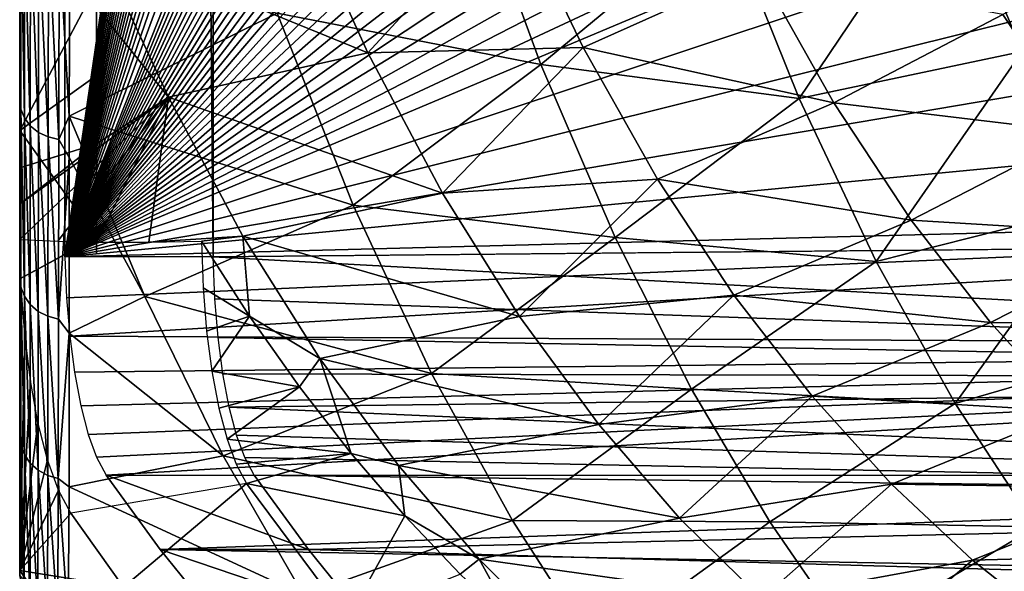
# Model space of a CAD drawing. Header units: millimetres. Extents: x 0 to 99, y -177 to 177.
# Tile 2 of 192: x 0 to 20, y -163 to -152. Entities that reach past the tile are written whole.
import ezdxf

# ---------------------------------------------------------------- set-up
doc = ezdxf.new("R2010")
doc.units = ezdxf.units.MM
doc.header["$LTSCALE"] = 26.699852
for name, color, linetype in [('1', 7, 'CONTINUOUS'), ('2', 7, 'CONTINUOUS'), ('37', 7, 'CONTINUOUS'), ('38', 7, 'CONTINUOUS'), ('4', 7, 'CONTINUOUS'), ('44', 7, 'CONTINUOUS'), ('46', 7, 'CONTINUOUS'), ('48', 7, 'CONTINUOUS'), ('49', 7, 'CONTINUOUS'), ('6', 7, 'CONTINUOUS'), ('92', 7, 'CONTINUOUS'), ('93', 7, 'CONTINUOUS'), ('96', 7, 'CONTINUOUS'), ('97', 7, 'CONTINUOUS')]:
    doc.layers.add(name, color=color, linetype=linetype)

msp = doc.modelspace()

# ---------------------------------------------------------------- linework, layer by layer
at = {"layer": '1', "color": 253, "linetype": 'Continuous', "true_color": 0x9ca8ab}
for points in [[(0.268, -150.625, -18.729), (0.268, -154.367, -13.225), (0.268, -150.655, -14.313), (0.268, -150.625, -18.729)], [(0.268, -150.655, -14.313), (0.268, -154.367, -13.225), (0.268, -154.058, -8.878), (0.268, -150.655, -14.313)], [(0.268, -154.058, -8.878), (0.268, -154.367, -13.225), (0.268, -156.961, -3.299), (0.268, -154.058, -8.878)], [(0.268, -154.367, -13.225), (0.268, -157.493, -7.853), (0.268, -156.961, -3.299), (0.268, -154.367, -13.225)], [(0.268, -154.787, 0.267), (0.268, -156.294, -0.378), (0.268, -155.502, 1.837), (0.268, -154.787, 0.267)], [(0.268, -156.294, -0.378), (0.268, -156.193, 3.418), (0.268, -155.502, 1.837), (0.268, -156.294, -0.378)], [(0.268, -162.662, 3.418), (0.268, -156.193, 3.418), (0.268, -160.27, -2.331), (0.268, -162.662, 3.418)], [(0.268, -160.27, -2.331), (0.268, -156.193, 3.418), (0.268, -157.214, -1.513), (0.268, -160.27, -2.331)], [(0.268, -157.214, -1.513), (0.268, -156.193, 3.418), (0.268, -157.077, -1.135), (0.268, -157.214, -1.513)], [(0.268, -157.077, -1.135), (0.268, -156.193, 3.418), (0.268, -156.872, -0.811), (0.268, -157.077, -1.135)], [(0.268, -156.872, -0.811), (0.268, -156.193, 3.418), (0.268, -156.612, -0.561), (0.268, -156.872, -0.811)], [(0.268, -156.612, -0.561), (0.268, -156.193, 3.418), (0.268, -156.294, -0.378), (0.268, -156.612, -0.561)], [(0.268, -156.961, -3.299), (0.268, -157.493, -7.853), (0.268, -157.145, -2.831), (0.268, -156.961, -3.299)], [(0.268, -157.145, -2.831), (0.268, -157.493, -7.853), (0.268, -157.249, -2.377), (0.268, -157.145, -2.831)], [(0.268, -157.271, -1.931), (0.268, -160.27, -2.331), (0.268, -157.214, -1.513), (0.268, -157.271, -1.931)], [(0.268, -157.249, -2.377), (0.268, -157.493, -7.853), (0.268, -157.271, -1.931), (0.268, -157.249, -2.377)], [(0.268, -157.493, -7.853), (0.268, -160.27, -2.331), (0.268, -157.271, -1.931), (0.268, -157.493, -7.853)], [(0.268, -162.761, 3.399), (0.268, -162.662, 3.418), (0.268, -160.27, -2.331), (0.268, -162.761, 3.399)]]:
    msp.add_3dface(points, dxfattribs=at)
at = {"layer": '2', "color": 253, "linetype": 'Continuous', "true_color": 0x9ca8ab}
for points in [[(0.268, -156.193, 3.418), (0.268, -162.662, 3.418), (0.297, -157.13, 3.526), (0.268, -156.193, 3.418)], [(0.297, -157.13, 3.526), (0.268, -162.662, 3.418), (0.366, -158.044, 3.785), (0.297, -157.13, 3.526)], [(0.366, -158.044, 3.785), (0.268, -162.662, 3.418), (0.477, -158.945, 4.198), (0.366, -158.044, 3.785)], [(0.477, -158.945, 4.198), (0.268, -162.662, 3.418), (0.626, -159.768, 4.755), (0.477, -158.945, 4.198)], [(0.626, -159.768, 4.755), (0.268, -162.662, 3.418), (0.813, -160.501, 5.452), (0.626, -159.768, 4.755)], [(0.813, -160.501, 5.452), (0.268, -162.662, 3.418), (1.026, -161.089, 6.247), (0.813, -160.501, 5.452)], [(1.026, -161.089, 6.247), (0.268, -162.662, 3.418), (1.267, -161.54, 7.145), (1.026, -161.089, 6.247)], [(1.267, -161.54, 7.145), (0.268, -162.662, 3.418), (2.297, -162.986, 10.991), (1.267, -161.54, 7.145)], [(0.268, -162.662, 3.418), (2.266, -165.524, 10.875), (2.297, -162.986, 10.991), (0.268, -162.662, 3.418)]]:
    msp.add_3dface(points, dxfattribs=at)
at = {"layer": '37', "color": 253, "linetype": 'Continuous', "true_color": 0x9ca8ab}
for points in [[(4.765, -157.69, 6.68), (3.823, -156.225, 3.162), (3.858, -157.137, 3.292), (4.765, -157.69, 6.68)], [(3.926, -157.982, 3.546), (4.765, -157.69, 6.68), (3.858, -157.137, 3.292), (3.926, -157.982, 3.546)], [(4.029, -158.767, 3.93), (4.765, -157.69, 6.68), (3.926, -157.982, 3.546), (4.029, -158.767, 3.93)], [(5.743, -159.073, 10.327), (4.765, -157.69, 6.68), (4.029, -158.767, 3.93), (5.743, -159.073, 10.327)], [(4.165, -159.488, 4.441), (5.743, -159.073, 10.327), (4.029, -158.767, 3.93), (4.165, -159.488, 4.441)], [(4.324, -160.095, 5.032), (5.743, -159.073, 10.327), (4.165, -159.488, 4.441), (4.324, -160.095, 5.032)], [(6.755, -160.374, 14.104), (5.743, -159.073, 10.327), (4.324, -160.095, 5.032), (6.755, -160.374, 14.104)], [(4.503, -160.584, 5.7), (6.755, -160.374, 14.104), (4.324, -160.095, 5.032), (4.503, -160.584, 5.7)], [(4.704, -160.963, 6.452), (6.755, -160.374, 14.104), (4.503, -160.584, 5.7), (4.704, -160.963, 6.452)], [(7.801, -161.594, 18.01), (6.755, -160.374, 14.104), (4.704, -160.963, 6.452), (7.801, -161.594, 18.01)], [(6.679, -163.614, 13.822), (7.801, -161.594, 18.01), (4.704, -160.963, 6.452), (6.679, -163.614, 13.822)], [(8.883, -162.733, 22.047), (7.801, -161.594, 18.01), (6.679, -163.614, 13.822), (8.883, -162.733, 22.047)]]:
    msp.add_3dface(points, dxfattribs=at)
at = {"layer": '38', "color": 253, "linetype": 'Continuous', "true_color": 0x9ca8ab}
for points in [[(1.267, -161.54, 7.145), (2.297, -162.986, 10.991), (4.704, -160.963, 6.452), (1.267, -161.54, 7.145)], [(2.297, -162.986, 10.991), (6.679, -163.614, 13.822), (4.704, -160.963, 6.452), (2.297, -162.986, 10.991)]]:
    msp.add_3dface(points, dxfattribs=at)
at = {"layer": '4', "color": 253, "linetype": 'Continuous', "true_color": 0x9ca8ab}
for points in [[(10.467, -152.77, -16.328), (5.307, -151.765, -18.74), (9.069, -148.956, -21.71), (10.467, -152.77, -16.328)], [(10.467, -152.77, -16.328), (9.069, -148.956, -21.71), (14.058, -149.795, -18.973), (10.467, -152.77, -16.328)], [(15.516, -153.434, -13.342), (14.058, -149.795, -18.973), (18.446, -149.085, -17.516), (15.516, -153.434, -13.342)], [(19.881, -152.517, -11.996), (15.516, -153.434, -13.342), (18.446, -149.085, -17.516), (19.881, -152.517, -11.996)], [(19.881, -152.517, -11.996), (18.446, -149.085, -17.516), (23.741, -150.466, -11.724), (19.881, -152.517, -11.996)], [(15.516, -153.434, -13.342), (10.467, -152.77, -16.328), (14.058, -149.795, -18.973), (15.516, -153.434, -13.342)], [(5.307, -151.765, -18.74), (1.239, -153.778, -15.974), (1.249, -150.679, -20.336), (5.307, -151.765, -18.74)], [(6.79, -155.517, -13.025), (1.239, -153.778, -15.974), (5.307, -151.765, -18.74), (6.79, -155.517, -13.025)], [(6.79, -155.517, -13.025), (5.307, -151.765, -18.74), (10.467, -152.77, -16.328), (6.79, -155.517, -13.025)], [(17.024, -156.62, -7.484), (15.516, -153.434, -13.342), (19.881, -152.517, -11.996), (17.024, -156.62, -7.484)], [(21.365, -155.523, -6.267), (17.024, -156.62, -7.484), (19.881, -152.517, -11.996), (21.365, -155.523, -6.267)], [(11.918, -156.153, -10.698), (6.79, -155.517, -13.025), (10.467, -152.77, -16.328), (11.918, -156.153, -10.698)], [(11.918, -156.153, -10.698), (10.467, -152.77, -16.328), (15.516, -153.434, -13.342), (11.918, -156.153, -10.698)], [(17.024, -156.62, -7.484), (11.918, -156.153, -10.698), (15.516, -153.434, -13.342), (17.024, -156.62, -7.484)], [(1.239, -153.778, -15.974), (2.717, -157.307, -10.312), (1.238, -154.586, -14.744), (1.239, -153.778, -15.974)], [(2.717, -157.307, -10.312), (1.239, -153.778, -15.974), (6.79, -155.517, -13.025), (2.717, -157.307, -10.312)], [(1.238, -154.586, -14.744), (2.717, -157.307, -10.312), (1.239, -158.023, -8.969), (1.238, -154.586, -14.744)], [(8.327, -158.811, -7.073), (2.717, -157.307, -10.312), (6.79, -155.517, -13.025), (8.327, -158.811, -7.073)], [(8.327, -158.811, -7.073), (6.79, -155.517, -13.025), (11.918, -156.153, -10.698), (8.327, -158.811, -7.073)], [(18.573, -159.394, -1.456), (17.024, -156.62, -7.484), (21.365, -155.523, -6.267), (18.573, -159.394, -1.456)], [(22.888, -158.148, -0.383), (18.573, -159.394, -1.456), (21.365, -155.523, -6.267), (22.888, -158.148, -0.383)], [(13.413, -159.118, -4.875), (8.327, -158.811, -7.073), (11.918, -156.153, -10.698), (13.413, -159.118, -4.875)], [(13.413, -159.118, -4.875), (11.918, -156.153, -10.698), (17.024, -156.62, -7.484), (13.413, -159.118, -4.875)], [(18.573, -159.394, -1.456), (13.413, -159.118, -4.875), (17.024, -156.62, -7.484), (18.573, -159.394, -1.456)], [(2.717, -157.307, -10.312), (4.249, -160.417, -4.434), (1.239, -158.023, -8.969), (2.717, -157.307, -10.312)], [(4.249, -160.417, -4.434), (2.717, -157.307, -10.312), (8.327, -158.811, -7.073), (4.249, -160.417, -4.434)], [(1.239, -158.023, -8.969), (4.249, -160.417, -4.434), (1.235, -161.024, -3.068), (1.239, -158.023, -8.969)], [(20.154, -161.806, 4.693), (18.573, -159.394, -1.456), (22.888, -158.148, -0.383), (20.154, -161.806, 4.693)], [(9.907, -161.685, -0.944), (4.249, -160.417, -4.434), (8.327, -158.811, -7.073), (9.907, -161.685, -0.944)], [(9.907, -161.685, -0.944), (8.327, -158.811, -7.073), (13.413, -159.118, -4.875), (9.907, -161.685, -0.944)], [(14.943, -161.709, 1.089), (9.907, -161.685, -0.944), (13.413, -159.118, -4.875), (14.943, -161.709, 1.089)], [(14.943, -161.709, 1.089), (13.413, -159.118, -4.875), (18.573, -159.394, -1.456), (14.943, -161.709, 1.089)], [(20.154, -161.806, 4.693), (14.943, -161.709, 1.089), (18.573, -159.394, -1.456), (20.154, -161.806, 4.693)], [(4.249, -160.417, -4.434), (5.821, -163.144, 1.604), (1.235, -161.024, -3.068), (4.249, -160.417, -4.434)], [(5.821, -163.144, 1.604), (4.249, -160.417, -4.434), (9.907, -161.685, -0.944), (5.821, -163.144, 1.604)], [(1.235, -161.024, -3.068), (5.821, -163.144, 1.604), (1.219, -163.641, 2.91), (1.235, -161.024, -3.068)], [(11.521, -164.187, 5.315), (5.821, -163.144, 1.604), (9.907, -161.685, -0.944), (11.521, -164.187, 5.315)], [(11.521, -164.187, 5.315), (9.907, -161.685, -0.944), (14.943, -161.709, 1.089), (11.521, -164.187, 5.315)], [(16.502, -163.969, 7.156), (11.521, -164.187, 5.315), (14.943, -161.709, 1.089), (16.502, -163.969, 7.156)], [(16.502, -163.969, 7.156), (14.943, -161.709, 1.089), (20.154, -161.806, 4.693), (16.502, -163.969, 7.156)], [(21.761, -163.896, 10.932), (16.502, -163.969, 7.156), (20.154, -161.806, 4.693), (21.761, -163.896, 10.932)]]:
    msp.add_3dface(points, dxfattribs=at)
at = {"layer": '44', "color": 253, "linetype": 'Continuous', "true_color": 0x9ca8ab}
msp.add_3dface([(0.268, -162.662, 3.418), (0.268, -162.761, 3.399), (2.266, -165.524, 10.875), (0.268, -162.662, 3.418)], dxfattribs=at)
at = {"layer": '46', "color": 253, "linetype": 'Continuous', "true_color": 0x9ca8ab}
for points in [[(0.291, -153.641, -14.736), (0.268, -150.625, -18.729), (0.292, -149.741, -20.259), (0.291, -153.641, -14.736)], [(0.291, -153.641, -14.736), (0.292, -149.741, -20.259), (0.361, -153.812, -14.858), (0.291, -153.641, -14.736)], [(0.361, -153.812, -14.858), (0.292, -149.741, -20.259), (0.362, -149.904, -20.394), (0.361, -153.812, -14.858)], [(0.361, -153.812, -14.858), (0.362, -149.904, -20.394), (0.476, -153.968, -14.976), (0.361, -153.812, -14.858)], [(0.476, -153.968, -14.976), (0.362, -149.904, -20.394), (0.479, -150.052, -20.523), (0.476, -153.968, -14.976)], [(0.476, -153.968, -14.976), (0.479, -150.052, -20.523), (0.635, -154.095, -15.08), (0.476, -153.968, -14.976)], [(0.635, -154.095, -15.08), (0.479, -150.052, -20.523), (0.639, -150.171, -20.636), (0.635, -154.095, -15.08)], [(0.635, -154.095, -15.08), (0.639, -150.171, -20.636), (0.826, -154.185, -15.163), (0.635, -154.095, -15.08)], [(0.826, -154.185, -15.163), (0.639, -150.171, -20.636), (0.832, -150.255, -20.724), (0.826, -154.185, -15.163)], [(0.826, -154.185, -15.163), (0.832, -150.255, -20.724), (1.034, -154.237, -15.223), (0.826, -154.185, -15.163)], [(1.034, -154.237, -15.223), (0.832, -150.255, -20.724), (1.042, -150.302, -20.787), (1.034, -154.237, -15.223)], [(1.239, -153.778, -15.974), (1.034, -154.237, -15.223), (1.042, -150.302, -20.787), (1.239, -153.778, -15.974)], [(1.249, -150.679, -20.336), (1.239, -153.778, -15.974), (1.042, -150.302, -20.787), (1.249, -150.679, -20.336)], [(0.268, -154.367, -13.225), (0.268, -150.625, -18.729), (0.291, -153.641, -14.736), (0.268, -154.367, -13.225)], [(0.291, -157.12, -8.95), (0.268, -154.367, -13.225), (0.291, -153.641, -14.736), (0.291, -157.12, -8.95)], [(0.291, -157.12, -8.95), (0.291, -153.641, -14.736), (0.36, -157.298, -9.06), (0.291, -157.12, -8.95)], [(0.36, -157.298, -9.06), (0.291, -153.641, -14.736), (0.361, -153.812, -14.858), (0.36, -157.298, -9.06)], [(0.36, -157.298, -9.06), (0.361, -153.812, -14.858), (0.474, -157.461, -9.166), (0.36, -157.298, -9.06)], [(0.474, -157.461, -9.166), (0.361, -153.812, -14.858), (0.476, -153.968, -14.976), (0.474, -157.461, -9.166)], [(1.239, -153.778, -15.974), (1.238, -154.586, -14.744), (1.034, -154.237, -15.223), (1.239, -153.778, -15.974)], [(0.474, -157.461, -9.166), (0.476, -153.968, -14.976), (0.631, -157.595, -9.262), (0.474, -157.461, -9.166)], [(0.631, -157.595, -9.262), (0.476, -153.968, -14.976), (0.635, -154.095, -15.08), (0.631, -157.595, -9.262)], [(0.631, -157.595, -9.262), (0.635, -154.095, -15.08), (0.821, -157.691, -9.339), (0.631, -157.595, -9.262)], [(0.821, -157.691, -9.339), (0.635, -154.095, -15.08), (0.826, -154.185, -15.163), (0.821, -157.691, -9.339)], [(0.821, -157.691, -9.339), (0.826, -154.185, -15.163), (1.028, -157.747, -9.395), (0.821, -157.691, -9.339)], [(1.028, -157.747, -9.395), (0.826, -154.185, -15.163), (1.034, -154.237, -15.223), (1.028, -157.747, -9.395)], [(1.238, -154.586, -14.744), (1.028, -157.747, -9.395), (1.034, -154.237, -15.223), (1.238, -154.586, -14.744)], [(0.268, -157.493, -7.853), (0.268, -154.367, -13.225), (0.291, -157.12, -8.95), (0.268, -157.493, -7.853)], [(1.238, -154.586, -14.744), (1.239, -158.023, -8.969), (1.028, -157.747, -9.395), (1.238, -154.586, -14.744)], [(0.291, -160.211, -2.923), (0.268, -157.493, -7.853), (0.291, -157.12, -8.95), (0.291, -160.211, -2.923)], [(0.291, -160.211, -2.923), (0.291, -157.12, -8.95), (0.36, -160.395, -3.02), (0.291, -160.211, -2.923)], [(0.36, -160.395, -3.02), (0.291, -157.12, -8.95), (0.36, -157.298, -9.06), (0.36, -160.395, -3.02)], [(0.36, -160.395, -3.02), (0.36, -157.298, -9.06), (0.473, -160.563, -3.117), (0.36, -160.395, -3.02)], [(0.473, -160.563, -3.117), (0.36, -157.298, -9.06), (0.474, -157.461, -9.166), (0.473, -160.563, -3.117)], [(0.268, -160.27, -2.331), (0.268, -157.493, -7.853), (0.291, -160.211, -2.923), (0.268, -160.27, -2.331)], [(0.473, -160.563, -3.117), (0.474, -157.461, -9.166), (0.628, -160.702, -3.203), (0.473, -160.563, -3.117)], [(0.628, -160.702, -3.203), (0.474, -157.461, -9.166), (0.631, -157.595, -9.262), (0.628, -160.702, -3.203)], [(0.628, -160.702, -3.203), (0.631, -157.595, -9.262), (0.817, -160.803, -3.275), (0.628, -160.702, -3.203)], [(0.817, -160.803, -3.275), (0.631, -157.595, -9.262), (0.821, -157.691, -9.339), (0.817, -160.803, -3.275)], [(0.817, -160.803, -3.275), (0.821, -157.691, -9.339), (1.022, -160.863, -3.329), (0.817, -160.803, -3.275)], [(1.022, -160.863, -3.329), (0.821, -157.691, -9.339), (1.028, -157.747, -9.395), (1.022, -160.863, -3.329)], [(1.239, -158.023, -8.969), (1.022, -160.863, -3.329), (1.028, -157.747, -9.395), (1.239, -158.023, -8.969)], [(1.239, -158.023, -8.969), (1.235, -161.024, -3.068), (1.022, -160.863, -3.329), (1.239, -158.023, -8.969)], [(0.356, -163.135, 3.233), (0.268, -160.27, -2.331), (0.291, -160.211, -2.923), (0.356, -163.135, 3.233)], [(0.268, -162.761, 3.399), (0.268, -160.27, -2.331), (0.356, -163.135, 3.233), (0.268, -162.761, 3.399)], [(0.356, -163.135, 3.233), (0.291, -160.211, -2.923), (0.36, -160.395, -3.02), (0.356, -163.135, 3.233)], [(0.47, -163.309, 3.146), (0.356, -163.135, 3.233), (0.36, -160.395, -3.02), (0.47, -163.309, 3.146)], [(0.47, -163.309, 3.146), (0.36, -160.395, -3.02), (0.473, -160.563, -3.117), (0.47, -163.309, 3.146)], [(0.625, -163.452, 3.067), (0.47, -163.309, 3.146), (0.473, -160.563, -3.117), (0.625, -163.452, 3.067)], [(0.625, -163.452, 3.067), (0.473, -160.563, -3.117), (0.628, -160.702, -3.203), (0.625, -163.452, 3.067)], [(0.813, -163.559, 2.997), (0.625, -163.452, 3.067), (0.628, -160.702, -3.203), (0.813, -163.559, 2.997)], [(0.813, -163.559, 2.997), (0.628, -160.702, -3.203), (0.817, -160.803, -3.275), (0.813, -163.559, 2.997)], [(1.016, -163.621, 2.944), (0.813, -163.559, 2.997), (0.817, -160.803, -3.275), (1.016, -163.621, 2.944)], [(1.016, -163.621, 2.944), (0.817, -160.803, -3.275), (1.022, -160.863, -3.329), (1.016, -163.621, 2.944)], [(1.219, -163.641, 2.91), (1.016, -163.621, 2.944), (1.022, -160.863, -3.329), (1.219, -163.641, 2.91)], [(1.235, -161.024, -3.068), (1.219, -163.641, 2.91), (1.022, -160.863, -3.329), (1.235, -161.024, -3.068)]]:
    msp.add_3dface(points, dxfattribs=at)
at = {"layer": '48', "color": 253, "linetype": 'Continuous', "true_color": 0x9ca8ab}
for points in [[(1.768, -152.981, -10.149), (1.768, -151.656, -6.163), (1.768, -151.226, -12.962), (1.768, -152.981, -10.149)], [(1.768, -154.319, -0.902), (1.768, -151.656, -6.163), (1.768, -152.981, -10.149), (1.768, -154.319, -0.902)], [(1.768, -156.143, -4.345), (1.768, -154.319, -0.902), (1.768, -152.981, -10.149), (1.768, -156.143, -4.345)], [(1.768, -155.496, -1.406), (1.768, -154.319, -0.902), (1.768, -156.143, -4.345), (1.768, -155.496, -1.406)], [(1.768, -155.818, -1.591), (1.768, -155.496, -1.406), (1.768, -156.143, -4.345), (1.768, -155.818, -1.591)], [(1.768, -156.079, -1.844), (1.768, -155.818, -1.591), (1.768, -156.143, -4.345), (1.768, -156.079, -1.844)], [(1.768, -156.283, -2.172), (1.768, -156.079, -1.844), (1.768, -156.143, -4.345), (1.768, -156.283, -2.172)], [(1.768, -156.334, -3.875), (1.768, -156.283, -2.172), (1.768, -156.143, -4.345), (1.768, -156.334, -3.875)], [(1.768, -156.418, -2.554), (1.768, -156.283, -2.172), (1.768, -156.334, -3.875), (1.768, -156.418, -2.554)], [(1.768, -156.444, -3.42), (1.768, -156.418, -2.554), (1.768, -156.334, -3.875), (1.768, -156.444, -3.42)], [(1.768, -156.471, -2.974), (1.768, -156.418, -2.554), (1.768, -156.444, -3.42), (1.768, -156.471, -2.974)]]:
    msp.add_3dface(points, dxfattribs=at)
at = {"layer": '49', "color": 253, "linetype": 'Continuous', "true_color": 0x9ca8ab}
for points in [[(0.268, -150.655, -14.313), (0.268, -154.058, -8.878), (1.768, -151.226, -12.962), (0.268, -150.655, -14.313)], [(0.268, -154.058, -8.878), (1.768, -152.981, -10.149), (1.768, -151.226, -12.962), (0.268, -154.058, -8.878)], [(0.268, -154.058, -8.878), (1.768, -156.143, -4.345), (1.768, -152.981, -10.149), (0.268, -154.058, -8.878)], [(0.268, -154.058, -8.878), (0.268, -156.961, -3.299), (1.768, -156.143, -4.345), (0.268, -154.058, -8.878)], [(1.768, -156.143, -4.345), (0.268, -156.961, -3.299), (1.02, -156.555, -3.825), (1.768, -156.143, -4.345)]]:
    msp.add_3dface(points, dxfattribs=at)
at = {"layer": '6', "color": 253, "linetype": 'Continuous', "true_color": 0x9ca8ab}
for points in [[(5.665, -149.412, -9.701), (1.768, -150.371, -8.381), (7.078, -152.538, -4.141), (5.665, -149.412, -9.701)], [(5.665, -149.412, -9.701), (7.078, -152.538, -4.141), (9.887, -149.498, -8.628), (5.665, -149.412, -9.701)], [(9.887, -149.498, -8.628), (7.078, -152.538, -4.141), (11.293, -152.433, -3.128), (9.887, -149.498, -8.628)], [(9.887, -149.498, -8.628), (11.293, -152.433, -3.128), (14.725, -150.899, -4.162), (9.887, -149.498, -8.628)], [(19.502, -151.789, 0.835), (21.041, -154.099, 6.651), (22.805, -150.013, 0.951), (19.502, -151.789, 0.835)], [(1.768, -150.371, -8.381), (1.768, -151.656, -6.163), (3.179, -153.407, -2.813), (1.768, -150.371, -8.381)], [(1.768, -150.371, -8.381), (3.179, -153.407, -2.813), (7.078, -152.538, -4.141), (1.768, -150.371, -8.381)], [(14.725, -150.899, -4.162), (11.293, -152.433, -3.128), (16.198, -153.518, 1.525), (14.725, -150.899, -4.162)], [(14.725, -150.899, -4.162), (16.198, -153.518, 1.525), (19.502, -151.789, 0.835), (14.725, -150.899, -4.162)], [(1.768, -151.656, -6.163), (1.768, -154.319, -0.902), (3.179, -153.407, -2.813), (1.768, -151.656, -6.163)], [(19.502, -151.789, 0.835), (16.198, -153.518, 1.525), (21.041, -154.099, 6.651), (19.502, -151.789, 0.835)], [(7.078, -152.538, -4.141), (3.179, -153.407, -2.813), (8.542, -155.286, 1.639), (7.078, -152.538, -4.141)], [(7.078, -152.538, -4.141), (8.542, -155.286, 1.639), (11.293, -152.433, -3.128), (7.078, -152.538, -4.141)], [(11.293, -152.433, -3.128), (8.542, -155.286, 1.639), (12.746, -155.013, 2.57), (11.293, -152.433, -3.128)], [(11.293, -152.433, -3.128), (12.746, -155.013, 2.57), (16.198, -153.518, 1.525), (11.293, -152.433, -3.128)], [(0.268, -155.502, 1.837), (0.268, -156.193, 3.418), (3.179, -153.407, -2.813), (0.268, -155.502, 1.837)], [(3.179, -153.407, -2.813), (0.268, -156.193, 3.418), (1.014, -156.222, 3.364), (3.179, -153.407, -2.813)], [(1.768, -154.319, -0.902), (0.268, -155.502, 1.837), (3.179, -153.407, -2.813), (1.768, -154.319, -0.902)], [(1.768, -156.24, 3.311), (3.179, -153.407, -2.813), (1.014, -156.222, 3.364), (1.768, -156.24, 3.311)], [(2.795, -156.244, 3.237), (3.179, -153.407, -2.813), (1.768, -156.24, 3.311), (2.795, -156.244, 3.237)], [(4.637, -156.124, 2.941), (3.179, -153.407, -2.813), (2.795, -156.244, 3.237), (4.637, -156.124, 2.941)], [(3.179, -153.407, -2.813), (4.637, -156.124, 2.941), (8.542, -155.286, 1.639), (3.179, -153.407, -2.813)], [(16.198, -153.518, 1.525), (12.746, -155.013, 2.57), (17.713, -155.811, 7.375), (16.198, -153.518, 1.525)], [(16.198, -153.518, 1.525), (17.713, -155.811, 7.375), (21.041, -154.099, 6.651), (16.198, -153.518, 1.525)], [(21.041, -154.099, 6.651), (17.713, -155.811, 7.375), (22.615, -156.112, 12.597), (21.041, -154.099, 6.651)], [(0.268, -154.787, 0.267), (0.268, -155.502, 1.837), (1.768, -154.319, -0.902), (0.268, -154.787, 0.267)], [(0.268, -154.787, 0.267), (1.768, -154.319, -0.902), (1.018, -154.561, -0.321), (0.268, -154.787, 0.267)], [(8.542, -155.286, 1.639), (10.05, -157.697, 7.594), (12.746, -155.013, 2.57), (8.542, -155.286, 1.639)], [(12.746, -155.013, 2.57), (10.05, -157.697, 7.594), (14.241, -157.277, 8.423), (12.746, -155.013, 2.57)], [(12.746, -155.013, 2.57), (14.241, -157.277, 8.423), (17.713, -155.811, 7.375), (12.746, -155.013, 2.57)], [(8.542, -155.286, 1.639), (4.637, -156.124, 2.941), (10.05, -157.697, 7.594), (8.542, -155.286, 1.639)], [(17.713, -155.811, 7.375), (14.241, -157.277, 8.423), (19.263, -157.812, 13.349), (17.713, -155.811, 7.375)], [(17.713, -155.811, 7.375), (19.263, -157.812, 13.349), (22.615, -156.112, 12.597), (17.713, -155.811, 7.375)], [(3.823, -156.225, 3.162), (4.637, -156.124, 2.941), (2.795, -156.244, 3.237), (3.823, -156.225, 3.162)], [(4.765, -157.69, 6.68), (4.637, -156.124, 2.941), (3.823, -156.225, 3.162), (4.765, -157.69, 6.68)], [(6.141, -158.515, 8.869), (4.637, -156.124, 2.941), (4.765, -157.69, 6.68), (6.141, -158.515, 8.869)], [(4.637, -156.124, 2.941), (6.141, -158.515, 8.869), (10.05, -157.697, 7.594), (4.637, -156.124, 2.941)], [(22.615, -156.112, 12.597), (19.263, -157.812, 13.349), (24.218, -157.858, 18.642), (22.615, -156.112, 12.597)], [(10.05, -157.697, 7.594), (11.598, -159.804, 13.688), (14.241, -157.277, 8.423), (10.05, -157.697, 7.594)], [(14.241, -157.277, 8.423), (11.598, -159.804, 13.688), (15.77, -159.255, 14.398), (14.241, -157.277, 8.423)], [(14.241, -157.277, 8.423), (15.77, -159.255, 14.398), (19.263, -157.812, 13.349), (14.241, -157.277, 8.423)], [(5.743, -159.073, 10.327), (6.141, -158.515, 8.869), (4.765, -157.69, 6.68), (5.743, -159.073, 10.327)], [(10.05, -157.697, 7.594), (6.141, -158.515, 8.869), (11.598, -159.804, 13.688), (10.05, -157.697, 7.594)], [(19.263, -157.812, 13.349), (15.77, -159.255, 14.398), (20.842, -159.547, 19.419), (19.263, -157.812, 13.349)], [(19.263, -157.812, 13.349), (20.842, -159.547, 19.419), (24.218, -157.858, 18.642), (19.263, -157.812, 13.349)], [(6.755, -160.374, 14.104), (6.141, -158.515, 8.869), (5.743, -159.073, 10.327), (6.755, -160.374, 14.104)], [(7.682, -160.612, 14.935), (6.141, -158.515, 8.869), (6.755, -160.374, 14.104), (7.682, -160.612, 14.935)], [(6.141, -158.515, 8.869), (7.682, -160.612, 14.935), (11.598, -159.804, 13.688), (6.141, -158.515, 8.869)], [(11.598, -159.804, 13.688), (13.177, -161.636, 19.887), (15.77, -159.255, 14.398), (11.598, -159.804, 13.688)], [(15.77, -159.255, 14.398), (13.177, -161.636, 19.887), (17.327, -160.975, 20.466), (15.77, -159.255, 14.398)], [(15.77, -159.255, 14.398), (17.327, -160.975, 20.466), (20.842, -159.547, 19.419), (15.77, -159.255, 14.398)], [(20.842, -159.547, 19.419), (17.327, -160.975, 20.466), (22.443, -161.044, 25.561), (20.842, -159.547, 19.419)], [(11.598, -159.804, 13.688), (7.682, -160.612, 14.935), (13.177, -161.636, 19.887), (11.598, -159.804, 13.688)], [(7.801, -161.594, 18.01), (7.682, -160.612, 14.935), (6.755, -160.374, 14.104), (7.801, -161.594, 18.01)], [(9.256, -162.44, 21.109), (7.682, -160.612, 14.935), (7.801, -161.594, 18.01), (9.256, -162.44, 21.109)], [(7.682, -160.612, 14.935), (9.256, -162.44, 21.109), (13.177, -161.636, 19.887), (7.682, -160.612, 14.935)], [(13.177, -161.636, 19.887), (14.782, -163.218, 26.166), (17.327, -160.975, 20.466), (13.177, -161.636, 19.887)], [(17.327, -160.975, 20.466), (14.782, -163.218, 26.166), (18.908, -162.459, 26.604), (17.327, -160.975, 20.466)], [(17.327, -160.975, 20.466), (18.908, -162.459, 26.604), (22.443, -161.044, 25.561), (17.327, -160.975, 20.466)], [(22.443, -161.044, 25.561), (18.908, -162.459, 26.604), (24.063, -162.322, 31.761), (22.443, -161.044, 25.561)], [(8.883, -162.733, 22.047), (9.256, -162.44, 21.109), (7.801, -161.594, 18.01), (8.883, -162.733, 22.047)], [(13.177, -161.636, 19.887), (9.256, -162.44, 21.109), (14.782, -163.218, 26.166), (13.177, -161.636, 19.887)], [(18.908, -162.459, 26.604), (20.508, -163.727, 32.799), (24.063, -162.322, 31.761), (18.908, -162.459, 26.604)], [(10.001, -163.791, 26.22), (9.256, -162.44, 21.109), (8.883, -162.733, 22.047), (10.001, -163.791, 26.22)], [(10.856, -164.022, 27.364), (9.256, -162.44, 21.109), (10.001, -163.791, 26.22), (10.856, -164.022, 27.364)], [(9.256, -162.44, 21.109), (10.856, -164.022, 27.364), (14.782, -163.218, 26.166), (9.256, -162.44, 21.109)], [(14.782, -163.218, 26.166), (16.41, -164.569, 32.509), (18.908, -162.459, 26.604), (14.782, -163.218, 26.166)], [(18.908, -162.459, 26.604), (16.41, -164.569, 32.509), (20.508, -163.727, 32.799), (18.908, -162.459, 26.604)]]:
    msp.add_3dface(points, dxfattribs=at)
at = {"layer": '92', "color": 253, "linetype": 'Continuous', "true_color": 0x9ca8ab}
for points in [[(4.052, 156.532, 4.016), (4.052, -156.532, 4.016), (1.154, 156.532, 4.792), (4.052, 156.532, 4.016)], [(1.154, 156.532, 4.792), (4.052, -156.532, 4.016), (1.154, -156.532, 4.792), (1.154, 156.532, 4.792)]]:
    msp.add_3dface(points, dxfattribs=at)
at = {"layer": '93', "color": 253, "linetype": 'Continuous', "true_color": 0x9ca8ab}
for points in [[(4.857, -160.796, 7.02), (5.917, -162.25, 10.977), (1.959, -160.796, 7.796), (4.857, -160.796, 7.02)], [(1.959, -160.796, 7.796), (5.917, -162.25, 10.977), (3.019, -162.25, 11.753), (1.959, -160.796, 7.796)], [(5.917, -162.25, 10.977), (7.011, -163.61, 15.06), (3.019, -162.25, 11.753), (5.917, -162.25, 10.977)], [(3.019, -162.25, 11.753), (7.011, -163.61, 15.06), (4.113, -163.61, 15.836), (3.019, -162.25, 11.753)]]:
    msp.add_3dface(points, dxfattribs=at)
at = {"layer": '96', "color": 253, "linetype": 'Continuous', "true_color": 0x9ca8ab}
for points in [[(1.154, 156.532, 4.792), (1.154, -156.532, 4.792), (46.606, 156.114, 174.424), (1.154, 156.532, 4.792)], [(46.606, 156.114, 174.424), (1.154, -156.532, 4.792), (48.14, 152.949, 180.147), (46.606, 156.114, 174.424)], [(48.14, 152.949, 180.147), (1.154, -156.532, 4.792), (49.621, 149.375, 185.673), (48.14, 152.949, 180.147)], [(49.621, 149.375, 185.673), (1.154, -156.532, 4.792), (51.025, 145.341, 190.915), (49.621, 149.375, 185.673)], [(51.025, 145.341, 190.915), (1.154, -156.532, 4.792), (52.366, 140.87, 195.918), (51.025, 145.341, 190.915)], [(52.366, 140.87, 195.918), (1.154, -156.532, 4.792), (53.635, 135.955, 200.654), (52.366, 140.87, 195.918)], [(53.635, 135.955, 200.654), (1.154, -156.532, 4.792), (54.824, 130.583, 205.091), (53.635, 135.955, 200.654)], [(54.824, 130.583, 205.091), (1.154, -156.532, 4.792), (55.937, 124.75, 209.244), (54.824, 130.583, 205.091)], [(55.937, 124.75, 209.244), (1.154, -156.532, 4.792), (56.97, 118.474, 213.102), (55.937, 124.75, 209.244)], [(56.97, 118.474, 213.102), (1.154, -156.532, 4.792), (57.919, 111.773, 216.645), (56.97, 118.474, 213.102)], [(57.919, 111.773, 216.645), (1.154, -156.532, 4.792), (58.786, 104.617, 219.879), (57.919, 111.773, 216.645)], [(58.786, 104.617, 219.879), (1.154, -156.532, 4.792), (59.569, 97.055, 222.802), (58.786, 104.617, 219.879)], [(59.569, 97.055, 222.802), (1.154, -156.532, 4.792), (60.266, 89.152, 225.404), (59.569, 97.055, 222.802)], [(60.266, 89.152, 225.404), (1.154, -156.532, 4.792), (60.874, 80.923, 227.672), (60.266, 89.152, 225.404)], [(60.874, 80.923, 227.672), (1.154, -156.532, 4.792), (61.4, 72.324, 229.633), (60.874, 80.923, 227.672)], [(61.4, 72.324, 229.633), (1.154, -156.532, 4.792), (61.852, 63.312, 231.32), (61.4, 72.324, 229.633)], [(61.852, 63.312, 231.32), (1.154, -156.532, 4.792), (62.23, 53.913, 232.731), (61.852, 63.312, 231.32)], [(62.23, 53.913, 232.731), (1.154, -156.532, 4.792), (62.534, 44.099, 233.865), (62.23, 53.913, 232.731)], [(62.534, 44.099, 233.865), (1.154, -156.532, 4.792), (62.767, 33.802, 234.735), (62.534, 44.099, 233.865)], [(62.767, 33.802, 234.735), (1.154, -156.532, 4.792), (62.93, 23.01, 235.343), (62.767, 33.802, 234.735)], [(62.93, 23.01, 235.343), (1.154, -156.532, 4.792), (63.022, 11.742, 235.686), (62.93, 23.01, 235.343)], [(1.154, -156.532, 4.792), (63.043, 0, 235.764), (63.022, 11.742, 235.686), (1.154, -156.532, 4.792)], [(1.154, -156.532, 4.792), (63.04, -5.758, 235.755), (63.043, 0, 235.764), (1.154, -156.532, 4.792)], [(1.154, -156.532, 4.792), (63.021, -11.404, 235.684), (63.04, -5.758, 235.755), (1.154, -156.532, 4.792)], [(1.154, -156.532, 4.792), (62.985, -16.939, 235.551), (63.021, -11.404, 235.684), (1.154, -156.532, 4.792)], [(1.154, -156.532, 4.792), (62.933, -22.362, 235.356), (62.985, -16.939, 235.551), (1.154, -156.532, 4.792)], [(1.154, -156.532, 4.792), (62.864, -27.675, 235.099), (62.933, -22.362, 235.356), (1.154, -156.532, 4.792)], [(1.154, -156.532, 4.792), (62.779, -32.876, 234.781), (62.864, -27.675, 235.099), (1.154, -156.532, 4.792)], [(1.154, -156.532, 4.792), (62.677, -37.961, 234.402), (62.779, -32.876, 234.781), (1.154, -156.532, 4.792)], [(1.154, -156.532, 4.792), (62.56, -42.927, 233.963), (62.677, -37.961, 234.402), (1.154, -156.532, 4.792)], [(1.154, -156.532, 4.792), (62.426, -47.779, 233.464), (62.56, -42.927, 233.963), (1.154, -156.532, 4.792)], [(1.154, -156.532, 4.792), (62.275, -52.526, 232.901), (62.426, -47.779, 233.464), (1.154, -156.532, 4.792)], [(1.154, -156.532, 4.792), (62.107, -57.174, 232.273), (62.275, -52.526, 232.901), (1.154, -156.532, 4.792)], [(1.154, -156.532, 4.792), (61.921, -61.731, 231.577), (62.107, -57.174, 232.273), (1.154, -156.532, 4.792)], [(1.154, -156.532, 4.792), (61.716, -66.198, 230.815), (61.921, -61.731, 231.577), (1.154, -156.532, 4.792)], [(1.154, -156.532, 4.792), (61.496, -70.557, 229.994), (61.716, -66.198, 230.815), (1.154, -156.532, 4.792)], [(1.154, -156.532, 4.792), (61.26, -74.816, 229.11), (61.496, -70.557, 229.994), (1.154, -156.532, 4.792)], [(1.154, -156.532, 4.792), (61.004, -78.985, 228.157), (61.26, -74.816, 229.11), (1.154, -156.532, 4.792)], [(1.154, -156.532, 4.792), (60.728, -83.071, 227.128), (61.004, -78.985, 228.157), (1.154, -156.532, 4.792)], [(1.154, -156.532, 4.792), (60.431, -87.085, 226.018), (60.728, -83.071, 227.128), (1.154, -156.532, 4.792)], [(1.154, -156.532, 4.792), (60.111, -91.034, 224.822), (60.431, -87.085, 226.018), (1.154, -156.532, 4.792)], [(1.154, -156.532, 4.792), (59.769, -94.92, 223.547), (60.111, -91.034, 224.822), (1.154, -156.532, 4.792)], [(1.154, -156.532, 4.792), (59.406, -98.734, 222.194), (59.769, -94.92, 223.547), (1.154, -156.532, 4.792)], [(1.154, -156.532, 4.792), (59.023, -102.467, 220.762), (59.406, -98.734, 222.194), (1.154, -156.532, 4.792)], [(1.154, -156.532, 4.792), (58.618, -106.109, 219.251), (59.023, -102.467, 220.762), (1.154, -156.532, 4.792)], [(1.154, -156.532, 4.792), (58.192, -109.65, 217.661), (58.618, -106.109, 219.251), (1.154, -156.532, 4.792)], [(1.154, -156.532, 4.792), (57.744, -113.082, 215.991), (58.192, -109.65, 217.661), (1.154, -156.532, 4.792)], [(1.154, -156.532, 4.792), (57.275, -116.418, 214.239), (57.744, -113.082, 215.991), (1.154, -156.532, 4.792)], [(1.154, -156.532, 4.792), (56.784, -119.662, 212.407), (57.275, -116.418, 214.239), (1.154, -156.532, 4.792)], [(1.154, -156.532, 4.792), (56.272, -122.806, 210.496), (56.784, -119.662, 212.407), (1.154, -156.532, 4.792)], [(1.154, -156.532, 4.792), (55.739, -125.846, 208.508), (56.272, -122.806, 210.496), (1.154, -156.532, 4.792)], [(1.154, -156.532, 4.792), (55.186, -128.777, 206.444), (55.739, -125.846, 208.508), (1.154, -156.532, 4.792)], [(1.154, -156.532, 4.792), (54.613, -131.594, 204.306), (55.186, -128.777, 206.444), (1.154, -156.532, 4.792)], [(1.154, -156.532, 4.792), (54.02, -134.297, 202.091), (54.613, -131.594, 204.306), (1.154, -156.532, 4.792)], [(1.154, -156.532, 4.792), (52.77, -139.379, 197.428), (54.02, -134.297, 202.091), (1.154, -156.532, 4.792)], [(1.154, -156.532, 4.792), (51.443, -144.026, 192.476), (52.77, -139.379, 197.428), (1.154, -156.532, 4.792)], [(1.154, -156.532, 4.792), (50.042, -148.236, 187.247), (51.443, -144.026, 192.476), (1.154, -156.532, 4.792)], [(1.154, -156.532, 4.792), (48.556, -151.996, 181.701), (50.042, -148.236, 187.247), (1.154, -156.532, 4.792)], [(1.154, -156.532, 4.792), (47.01, -155.34, 175.93), (48.556, -151.996, 181.701), (1.154, -156.532, 4.792)], [(47.01, -155.34, 175.93), (1.154, -156.532, 4.792), (1.185, -157.332, 4.91), (47.01, -155.34, 175.93)], [(1.247, -158.081, 5.139), (47.01, -155.34, 175.93), (1.185, -157.332, 4.91), (1.247, -158.081, 5.139)], [(45.434, -158.296, 170.047), (47.01, -155.34, 175.93), (1.247, -158.081, 5.139), (45.434, -158.296, 170.047)], [(1.34, -158.786, 5.487), (45.434, -158.296, 170.047), (1.247, -158.081, 5.139), (1.34, -158.786, 5.487)], [(1.464, -159.445, 5.95), (45.434, -158.296, 170.047), (1.34, -158.786, 5.487), (1.464, -159.445, 5.95)], [(1.609, -160, 6.49), (45.434, -158.296, 170.047), (1.464, -159.445, 5.95), (1.609, -160, 6.49)], [(1.773, -160.448, 7.104), (45.434, -158.296, 170.047), (1.609, -160, 6.49), (1.773, -160.448, 7.104)], [(1.959, -160.796, 7.796), (45.434, -158.296, 170.047), (1.773, -160.448, 7.104), (1.959, -160.796, 7.796)], [(1.959, -160.796, 7.796), (43.824, -160.814, 164.038), (45.434, -158.296, 170.047), (1.959, -160.796, 7.796)], [(1.959, -160.796, 7.796), (3.019, -162.25, 11.753), (43.824, -160.814, 164.038), (1.959, -160.796, 7.796)], [(3.019, -162.25, 11.753), (42.172, -162.983, 157.874), (43.824, -160.814, 164.038), (3.019, -162.25, 11.753)], [(3.019, -162.25, 11.753), (4.113, -163.61, 15.836), (42.172, -162.983, 157.874), (3.019, -162.25, 11.753)]]:
    msp.add_3dface(points, dxfattribs=at)
at = {"layer": '97', "color": 253, "linetype": 'Continuous', "true_color": 0x9ca8ab}
for points in [[(4.052, -156.532, 4.016), (4.052, 156.532, 4.016), (49.518, -156.101, 173.699), (4.052, -156.532, 4.016)], [(4.052, 156.532, 4.016), (52.533, -149.342, 184.952), (51.052, -152.926, 179.425), (4.052, 156.532, 4.016)], [(4.052, 156.532, 4.016), (51.052, -152.926, 179.425), (49.518, -156.101, 173.699), (4.052, 156.532, 4.016)], [(4.052, -156.532, 4.016), (49.518, -156.101, 173.699), (47.959, -158.912, 167.882), (4.052, -156.532, 4.016)], [(4.052, -156.532, 4.016), (47.959, -158.912, 167.882), (4.085, -157.349, 4.14), (4.052, -156.532, 4.016)], [(4.085, -157.349, 4.14), (47.959, -158.912, 167.882), (4.148, -158.108, 4.375), (4.085, -157.349, 4.14)], [(4.148, -158.108, 4.375), (47.959, -158.912, 167.882), (4.242, -158.815, 4.726), (4.148, -158.108, 4.375)], [(4.242, -158.815, 4.726), (47.959, -158.912, 167.882), (4.367, -159.467, 5.191), (4.242, -158.815, 4.726)], [(47.959, -158.912, 167.882), (46.374, -161.306, 161.965), (4.367, -159.467, 5.191), (47.959, -158.912, 167.882)], [(4.367, -159.467, 5.191), (46.374, -161.306, 161.965), (4.511, -160.014, 5.729), (4.367, -159.467, 5.191)], [(4.511, -160.014, 5.729), (46.374, -161.306, 161.965), (4.673, -160.455, 6.337), (4.511, -160.014, 5.729)], [(46.374, -161.306, 161.965), (4.857, -160.796, 7.02), (4.673, -160.455, 6.337), (46.374, -161.306, 161.965)], [(5.917, -162.25, 10.977), (4.857, -160.796, 7.02), (46.374, -161.306, 161.965), (5.917, -162.25, 10.977)], [(5.917, -162.25, 10.977), (46.374, -161.306, 161.965), (44.752, -163.37, 155.911), (5.917, -162.25, 10.977)], [(7.011, -163.61, 15.06), (5.917, -162.25, 10.977), (44.752, -163.37, 155.911), (7.011, -163.61, 15.06)]]:
    msp.add_3dface(points, dxfattribs=at)

doc.saveas('drawing.dxf')
